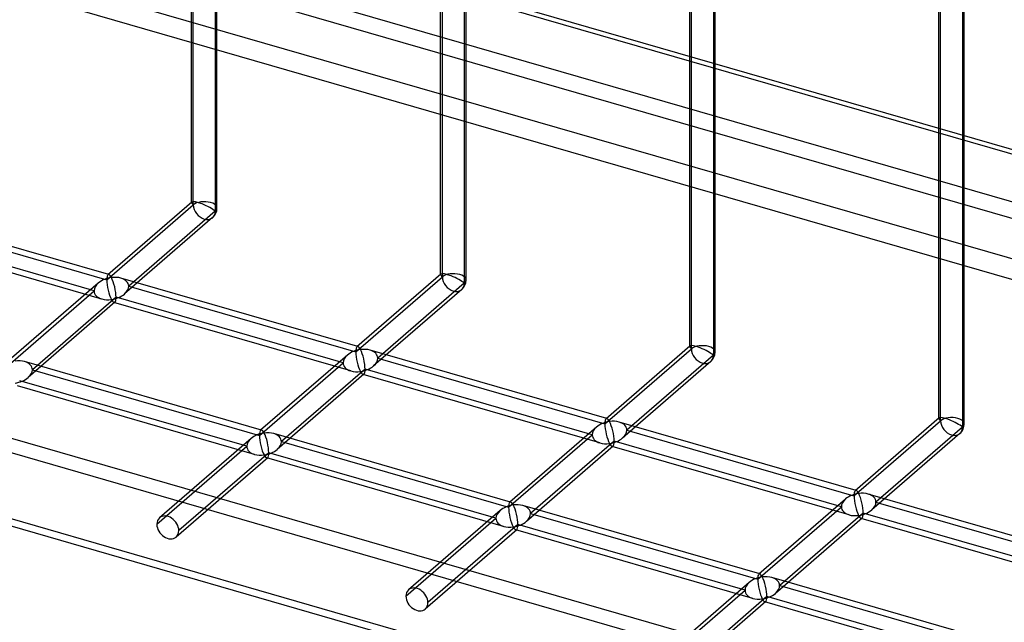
# Model space of a CAD drawing. Header units: millimetres. Extents: x -766 to 748, y -857 to 897.
# Tile 8 of 87: x 71 to 265, y -521 to -402. Entities that reach past the tile are written whole.
import ezdxf

# ---------------------------------------------------------------- set-up
doc = ezdxf.new("R2010")
doc.units = ezdxf.units.MM
doc.layers.add('MAIN-1', color=7, linetype='Continuous')
doc.layers.add('MAIN-2', color=7, linetype='Continuous')

msp = doc.modelspace()

# ---------------------------------------------------------------- linework, layer by layer
at = {"layer": 'MAIN-1'}
for p, q in [((-765.86, -130.81), (390.28, -464.56)), ((396.2, -490.97), (-759.94, -157.22))]:
    msp.add_line(p, q, dxfattribs=at)
at = {"layer": 'MAIN-2'}
for p, q in [((393.43, -464.61), (-762.71, -130.86)), ((-757.57, -153.82), (398.58, -487.57)), ((395.9, -475.62), (-674.83, -166.53)), ((-674.06, -169.98), (482.09, -503.73)), ((-480.24, -326.13), (680.24, -661.13)), ((677.74, -663.3), (-482.74, -328.3)), ((697.56, -683.45), (-497.56, -338.45)), ((690.73, -680.04), (-495.73, -337.54)), ((104.68, -438.33), (104.68, -343.14)), ((105.01, -438.79), (105.01, -342.8)), ((109.67, -439.41), (109.67, -343.14)), ((109.34, -344.05), (109.34, -440.04)), ((153.75, -452.5), (153.75, -357.31)), ((154.09, -452.96), (154.09, -356.97)), ((158.41, -358.22), (158.41, -454.21)), ((158.75, -453.58), (158.75, -357.31)), ((202.83, -466.67), (202.83, -371.47)), ((203.16, -467.12), (203.16, -371.14)), ((207.49, -372.39), (207.49, -468.37)), ((207.82, -467.75), (207.82, -371.47)), ((251.9, -480.83), (251.9, -385.64)), ((252.24, -481.29), (252.24, -385.3)), ((256.9, -481.91), (256.9, -385.64)), ((256.56, -386.55), (256.56, -482.54)), ((104.72, -438.23), (88.18, -452.56)), ((88.37, -452.51), (41.69, -439.04)), ((87.96, -453.56), (105.01, -438.79)), ((109.34, -440.04), (92.29, -454.81)), ((43.21, -440.64), (87.96, -453.56)), ((108.81, -441.3), (91.46, -456.33)), ((86.98, -457.32), (40.31, -443.84)), ((85.46, -455.72), (40.72, -442.8)), ((137.44, -466.68), (90.77, -453.21)), ((137.04, -467.72), (154.09, -452.96)), ((153.8, -452.4), (137.26, -466.72)), ((68.99, -469.99), (85.46, -455.72)), ((86.29, -454.19), (69.21, -468.99)), ((92.29, -454.81), (137.04, -467.72)), ((157.89, -455.47), (140.53, -470.5)), ((158.41, -454.21), (141.36, -468.97)), ((89.79, -456.97), (73.31, -471.24)), ((134.54, -469.89), (89.79, -456.97)), ((89.57, -457.97), (72.48, -472.77)), ((136.06, -471.48), (89.38, -458.01)), ((186.52, -480.85), (139.84, -467.37)), ((186.11, -481.89), (203.16, -467.12)), ((202.87, -466.57), (186.33, -480.89)), ((135.37, -468.36), (118.28, -483.15)), ((141.36, -468.97), (186.11, -481.89)), ((207.49, -468.37), (190.44, -483.14)), ((118.47, -483.11), (71.79, -469.64)), ((73.31, -471.24), (118.06, -484.16)), ((118.06, -484.16), (134.54, -469.89)), ((138.86, -471.14), (122.39, -485.4)), ((183.61, -484.05), (138.86, -471.14)), ((206.96, -469.64), (189.61, -484.67)), ((138.64, -472.14), (121.56, -486.93)), ((185.13, -485.65), (138.46, -472.18)), ((117.08, -487.92), (70.41, -474.44)), ((115.56, -486.32), (70.81, -473.4)), ((251.95, -480.73), (235.41, -495.06)), ((184.44, -482.52), (167.36, -497.32)), ((235.59, -495.01), (188.92, -481.54)), ((235.18, -496.06), (252.24, -481.29)), ((256.56, -482.54), (239.51, -497.31)), ((116.39, -484.79), (98.36, -500.41)), ((167.54, -497.28), (120.87, -483.81)), ((167.14, -498.32), (183.61, -484.05)), ((190.44, -483.14), (235.18, -496.06)), ((256.04, -483.8), (238.68, -498.83)), ((97.84, -501.67), (115.56, -486.32)), ((122.39, -485.4), (167.14, -498.32)), ((187.72, -486.3), (170.63, -501.1)), ((187.94, -485.3), (171.46, -499.57)), ((234.21, -499.82), (187.53, -486.34)), ((232.69, -498.22), (187.94, -485.3)), ((119.67, -488.57), (101.64, -504.18)), ((119.89, -487.57), (102.16, -502.92)), ((166.16, -502.08), (119.48, -488.61)), ((164.64, -500.49), (119.89, -487.57)), ((284.67, -509.18), (237.99, -495.71)), ((216.62, -511.45), (169.94, -497.97)), ((216.21, -512.49), (232.69, -498.22)), ((233.52, -496.69), (216.43, -511.49)), ((239.51, -497.31), (284.26, -510.22)), ((165.47, -498.96), (147.44, -514.57)), ((171.46, -499.57), (216.21, -512.49)), ((237.01, -499.47), (220.54, -513.74)), ((281.76, -512.39), (237.01, -499.47)), ((146.91, -515.84), (164.64, -500.49)), ((168.96, -501.74), (151.24, -517.09)), ((213.71, -514.65), (168.96, -501.74)), ((236.79, -500.47), (219.71, -515.27)), ((283.28, -513.98), (236.61, -500.51)), ((168.74, -502.74), (150.71, -518.35)), ((215.23, -516.25), (168.56, -502.78)), ((214.54, -513.12), (196.51, -528.74)), ((265.69, -525.61), (219.02, -512.14)), ((220.54, -513.74), (265.28, -526.66)), ((195.99, -530), (213.71, -514.65)), ((218.04, -515.9), (200.31, -531.25)), ((262.79, -528.82), (218.04, -515.9)), ((217.82, -516.9), (199.79, -532.52)), ((264.31, -530.42), (217.63, -516.94))]:
    msp.add_line(p, q, dxfattribs=at)
for centre, start, end in [((107.18, -439.41), 310.8972, 359.9974), ((156.25, -453.58), 310.8972, 359.9973), ((205.32, -467.75), 310.8972, 359.9973), ((254.4, -481.91), 310.8971, 359.9973)]:
    msp.add_arc(centre, 2.5, start, end, dxfattribs=at)
for centre, major_axis, ratio, start_param, end_param in [((-29.1, -25.2), (-438.62, 506.47), 0.75, 0.713724, 3.141593), ((-31.6, -27.37), (438.62, -506.47), 0.75, -2.427868, 0), ((107.18, -439.41), (-2.49, 1.14), 0.208712, -0.092118, 0.095097), ((107.18, -439.41), (-2.49, 1.14), 0.208712, 0.095097, 0.618662), ((107.18, -439.41), (-2.49, 1.14), 0.208712, -2.522931, -0.092118), ((107.18, -439.41), (-2.5, 0), 0.5, -2.094395, -0.523599), ((107.18, -439.41), (-2.5, 0), 0.5, 2.617994, 4.18879), ((107.18, -439.41), (1.64, -1.89), 0.75, -2.427868, 0.713724), ((88.88, -455.26), (3.38, 0.74), 0.615841, 1.436262, 2.291625), ((88.88, -455.26), (-0.6, 2.75), 0.249311, 0.132826, 0.848259), ((88.88, -455.26), (-0.6, 2.75), 0.249311, 0.848259, 2.419055), ((88.88, -455.26), (-0.6, 2.75), 0.249311, -0.13718, 0.132826), ((88.88, -455.26), (-0.6, 2.75), 0.249311, -0.722537, -0.13718), ((88.88, -455.26), (3.38, 0.74), 0.615841, 0.850904, 1.436262), ((88.88, -455.26), (-0.6, 2.75), 0.249311, -2.293334, -0.722537), ((88.88, -455.26), (3.38, 0.74), 0.615841, -0.134535, 0.850904), ((156.25, -453.58), (-2.49, 1.14), 0.208712, -0.092118, 0.095097), ((156.25, -453.58), (-2.49, 1.14), 0.208712, 0.095097, 0.618662), ((156.25, -453.58), (-2.49, 1.14), 0.208712, -2.522931, -0.092118), ((156.25, -453.58), (-2.5, 0), 0.5, -2.094395, -0.523599), ((156.25, -453.58), (1.64, -1.89), 0.75, -2.427868, 0.713724), ((156.25, -453.58), (-2.5, 0), 0.5, 2.617994, 4.18879), ((88.88, -455.26), (3.38, 0.74), 0.615841, 2.291625, 3.007058), ((88.88, -455.26), (3.38, 0.74), 0.615841, 3.007058, 3.992497), ((88.88, -455.26), (3.38, 0.74), 0.615841, -0.849968, -0.134535), ((88.88, -455.26), (3.38, 0.74), 0.615841, -2.290689, -1.705331), ((88.88, -455.26), (3.38, 0.74), 0.615841, -1.705331, -0.849968), ((88.88, -455.26), (-0.6, 2.75), 0.249311, 2.419055, 3.004413), ((88.88, -455.26), (-0.6, 2.75), 0.249311, -3.008767, -2.293334), ((88.88, -455.26), (-0.6, 2.75), 0.249311, 3.004413, 3.274419), ((137.95, -469.43), (3.38, 0.74), 0.615841, 1.436262, 2.291625), ((137.95, -469.43), (-0.6, 2.75), 0.249311, 0.132826, 0.848259), ((137.95, -469.43), (-0.6, 2.75), 0.249311, -0.13718, 0.132826), ((137.95, -469.43), (-0.6, 2.75), 0.249311, -0.722537, -0.13718), ((137.95, -469.43), (3.38, 0.74), 0.615841, 0.850904, 1.436262), ((137.95, -469.43), (-0.6, 2.75), 0.249311, -2.293334, -0.722537), ((137.95, -469.43), (3.38, 0.74), 0.615841, -0.134535, 0.850904), ((205.32, -467.75), (-2.49, 1.14), 0.208712, -0.092118, 0.095097), ((205.32, -467.75), (-2.49, 1.14), 0.208712, 0.095097, 0.618662), ((205.32, -467.75), (-2.49, 1.14), 0.208712, -2.522931, -0.092118), ((205.32, -467.75), (-2.5, 0), 0.5, -2.094395, -0.523599), ((205.32, -467.75), (1.64, -1.89), 0.75, -2.427868, 0.713724), ((205.32, -467.75), (-2.5, 0), 0.5, 2.617994, 4.18879), ((137.95, -469.43), (3.38, 0.74), 0.615841, 2.291625, 3.007058), ((137.95, -469.43), (-0.6, 2.75), 0.249311, 0.848259, 2.419055), ((137.95, -469.43), (3.38, 0.74), 0.615841, -0.849968, -0.134535), ((69.9, -471.7), (3.38, 0.74), 0.615841, 0.850904, 1.436262), ((69.9, -471.7), (3.38, 0.74), 0.615841, -0.134535, 0.850904), ((69.9, -471.7), (3.38, 0.74), 0.615841, -0.849968, -0.134535), ((137.95, -469.43), (3.38, 0.74), 0.615841, 3.007058, 3.992497), ((137.95, -469.43), (3.38, 0.74), 0.615841, -1.705331, -0.849968), ((137.95, -469.43), (-0.6, 2.75), 0.249311, -3.008767, -2.293334), ((69.9, -471.7), (3.38, 0.74), 0.615841, -1.705331, -0.849968), ((137.95, -469.43), (3.38, 0.74), 0.615841, -2.290689, -1.705331), ((137.95, -469.43), (-0.6, 2.75), 0.249311, 2.419055, 3.004413), ((137.95, -469.43), (-0.6, 2.75), 0.249311, 3.004413, 3.274419), ((187.02, -483.6), (-0.6, 2.75), 0.249311, 0.132826, 0.848259), ((187.02, -483.6), (-0.6, 2.75), 0.249311, -0.13718, 0.132826), ((187.02, -483.6), (-0.6, 2.75), 0.249311, -0.722537, -0.13718), ((254.4, -481.91), (-2.49, 1.14), 0.208712, -0.092118, 0.095097), ((254.4, -481.91), (-2.49, 1.14), 0.208712, 0.095097, 0.618662), ((254.4, -481.91), (-2.49, 1.14), 0.208712, -2.522931, -0.092118), ((254.4, -481.91), (-2.5, 0), 0.5, -2.094395, -0.523599), ((254.4, -481.91), (-2.5, 0), 0.5, 2.617994, 4.18879), ((187.02, -483.6), (3.38, 0.74), 0.615841, 2.291625, 3.007058), ((187.02, -483.6), (3.38, 0.74), 0.615841, 1.436262, 2.291625), ((187.02, -483.6), (-0.6, 2.75), 0.249311, 0.848259, 2.419055), ((187.02, -483.6), (3.38, 0.74), 0.615841, 0.850904, 1.436262), ((187.02, -483.6), (-0.6, 2.75), 0.249311, -2.293334, -0.722537), ((187.02, -483.6), (3.38, 0.74), 0.615841, -0.134535, 0.850904), ((254.4, -481.91), (1.64, -1.89), 0.75, -2.427868, 0.713724), ((118.97, -485.86), (3.38, 0.74), 0.615841, 2.291625, 3.007058), ((118.97, -485.86), (3.38, 0.74), 0.615841, 1.436262, 2.291625), ((118.97, -485.86), (-0.6, 2.75), 0.249311, 0.132826, 0.848259), ((118.97, -485.86), (-0.6, 2.75), 0.249311, 0.848259, 2.419055), ((118.97, -485.86), (-0.6, 2.75), 0.249311, -0.13718, 0.132826), ((118.97, -485.86), (-0.6, 2.75), 0.249311, -0.722537, -0.13718), ((118.97, -485.86), (3.38, 0.74), 0.615841, 0.850904, 1.436262), ((118.97, -485.86), (-0.6, 2.75), 0.249311, -2.293334, -0.722537), ((118.97, -485.86), (3.38, 0.74), 0.615841, -0.134535, 0.850904), ((187.02, -483.6), (3.38, 0.74), 0.615841, 3.007058, 3.992497), ((187.02, -483.6), (3.38, 0.74), 0.615841, -1.705331, -0.849968), ((187.02, -483.6), (3.38, 0.74), 0.615841, -0.849968, -0.134535), ((118.97, -485.86), (3.38, 0.74), 0.615841, 3.007058, 3.992497), ((118.97, -485.86), (3.38, 0.74), 0.615841, -0.849968, -0.134535), ((187.02, -483.6), (3.38, 0.74), 0.615841, -2.290689, -1.705331), ((187.02, -483.6), (-0.6, 2.75), 0.249311, 2.419055, 3.004413), ((187.02, -483.6), (-0.6, 2.75), 0.249311, 3.004413, 3.274419), ((187.02, -483.6), (-0.6, 2.75), 0.249311, -3.008767, -2.293334), ((118.97, -485.86), (3.38, 0.74), 0.615841, -2.290689, -1.705331), ((118.97, -485.86), (3.38, 0.74), 0.615841, -1.705331, -0.849968), ((118.97, -485.86), (-0.6, 2.75), 0.249311, 2.419055, 3.004413), ((118.97, -485.86), (-0.6, 2.75), 0.249311, 3.004413, 3.274419), ((118.97, -485.86), (-0.6, 2.75), 0.249311, -3.008767, -2.293334), ((236.1, -497.76), (3.38, 0.74), 0.615841, 1.436262, 2.291625), ((236.1, -497.76), (-0.6, 2.75), 0.249311, 0.132826, 0.848259), ((236.1, -497.76), (-0.6, 2.75), 0.249311, 0.848259, 2.419055), ((236.1, -497.76), (-0.6, 2.75), 0.249311, -0.13718, 0.132826), ((236.1, -497.76), (-0.6, 2.75), 0.249311, -0.722537, -0.13718), ((236.1, -497.76), (3.38, 0.74), 0.615841, 0.850904, 1.436262), ((236.1, -497.76), (-0.6, 2.75), 0.249311, -2.293334, -0.722537), ((236.1, -497.76), (3.38, 0.74), 0.615841, -0.134535, 0.850904), ((168.05, -500.03), (3.38, 0.74), 0.615841, 1.436262, 2.291625), ((168.05, -500.03), (-0.6, 2.75), 0.249311, 0.132826, 0.848259), ((168.05, -500.03), (-0.6, 2.75), 0.249311, 0.848259, 2.419055), ((168.05, -500.03), (-0.6, 2.75), 0.249311, -0.13718, 0.132826), ((168.05, -500.03), (-0.6, 2.75), 0.249311, -0.722537, -0.13718), ((168.05, -500.03), (3.38, 0.74), 0.615841, 0.850904, 1.436262), ((168.05, -500.03), (-0.6, 2.75), 0.249311, -2.293334, -0.722537), ((168.05, -500.03), (3.38, 0.74), 0.615841, -0.134535, 0.850904), ((236.1, -497.76), (3.38, 0.74), 0.615841, 2.291625, 3.007058), ((236.1, -497.76), (3.38, 0.74), 0.615841, 3.007058, 3.992497), ((236.1, -497.76), (3.38, 0.74), 0.615841, -0.849968, -0.134535), ((100, -502.29), (-1.64, 1.89), 0.75, 0.000079, 0.713724), ((100, -502.29), (-1.64, 1.89), 0.75, -2.427868, 0.000079), ((168.05, -500.03), (3.38, 0.74), 0.615841, 2.291625, 3.007058), ((168.05, -500.03), (3.38, 0.74), 0.615841, -0.849968, -0.134535), ((236.1, -497.76), (3.38, 0.74), 0.615841, -2.290689, -1.705331), ((236.1, -497.76), (3.38, 0.74), 0.615841, -1.705331, -0.849968), ((236.1, -497.76), (-0.6, 2.75), 0.249311, 2.419055, 3.004413), ((236.1, -497.76), (-0.6, 2.75), 0.249311, -3.008767, -2.293334), ((100, -502.29), (-1.64, 1.89), 0.75, 0.713724, 3.141672), ((168.05, -500.03), (3.38, 0.74), 0.615841, 3.007058, 3.992497), ((168.05, -500.03), (3.38, 0.74), 0.615841, -2.290689, -1.705331), ((168.05, -500.03), (3.38, 0.74), 0.615841, -1.705331, -0.849968), ((168.05, -500.03), (-0.6, 2.75), 0.249311, 2.419055, 3.004413), ((168.05, -500.03), (-0.6, 2.75), 0.249311, -3.008767, -2.293334), ((236.1, -497.76), (-0.6, 2.75), 0.249311, 3.004413, 3.274419), ((100, -502.29), (-1.64, 1.89), 0.75, -3.141514, -2.427868), ((168.05, -500.03), (-0.6, 2.75), 0.249311, 3.004413, 3.274419), ((217.12, -514.2), (3.38, 0.74), 0.615841, 1.436262, 2.291625), ((217.12, -514.2), (-0.6, 2.75), 0.249311, 0.132826, 0.848259), ((217.12, -514.2), (-0.6, 2.75), 0.249311, -0.13718, 0.132826), ((217.12, -514.2), (-0.6, 2.75), 0.249311, -0.722537, -0.13718), ((217.12, -514.2), (3.38, 0.74), 0.615841, 0.850904, 1.436262), ((217.12, -514.2), (-0.6, 2.75), 0.249311, -2.293334, -0.722537), ((217.12, -514.2), (3.38, 0.74), 0.615841, 2.291625, 3.007058), ((217.12, -514.2), (-0.6, 2.75), 0.249311, 0.848259, 2.419055), ((217.12, -514.2), (3.38, 0.74), 0.615841, -0.134535, 0.850904), ((217.12, -514.2), (3.38, 0.74), 0.615841, -0.849968, -0.134535), ((149.07, -516.46), (-1.64, 1.89), 0.75, 0.000079, 0.713724), ((149.07, -516.46), (-1.64, 1.89), 0.75, 0.713724, 3.141672), ((149.07, -516.46), (-1.64, 1.89), 0.75, -2.427868, 0.000079), ((217.12, -514.2), (3.38, 0.74), 0.615841, 3.007058, 3.992497), ((217.12, -514.2), (3.38, 0.74), 0.615841, -1.705331, -0.849968), ((217.12, -514.2), (-0.6, 2.75), 0.249311, -3.008767, -2.293334), ((149.07, -516.46), (-1.64, 1.89), 0.75, -3.141514, -2.427868), ((217.12, -514.2), (3.38, 0.74), 0.615841, -2.290689, -1.705331), ((217.12, -514.2), (-0.6, 2.75), 0.249311, 2.419055, 3.004413), ((217.12, -514.2), (-0.6, 2.75), 0.249311, 3.004413, 3.274419)]:
    msp.add_ellipse(centre, major_axis=major_axis, ratio=ratio, start_param=start_param, end_param=end_param, dxfattribs=at)

doc.saveas('drawing.dxf')
